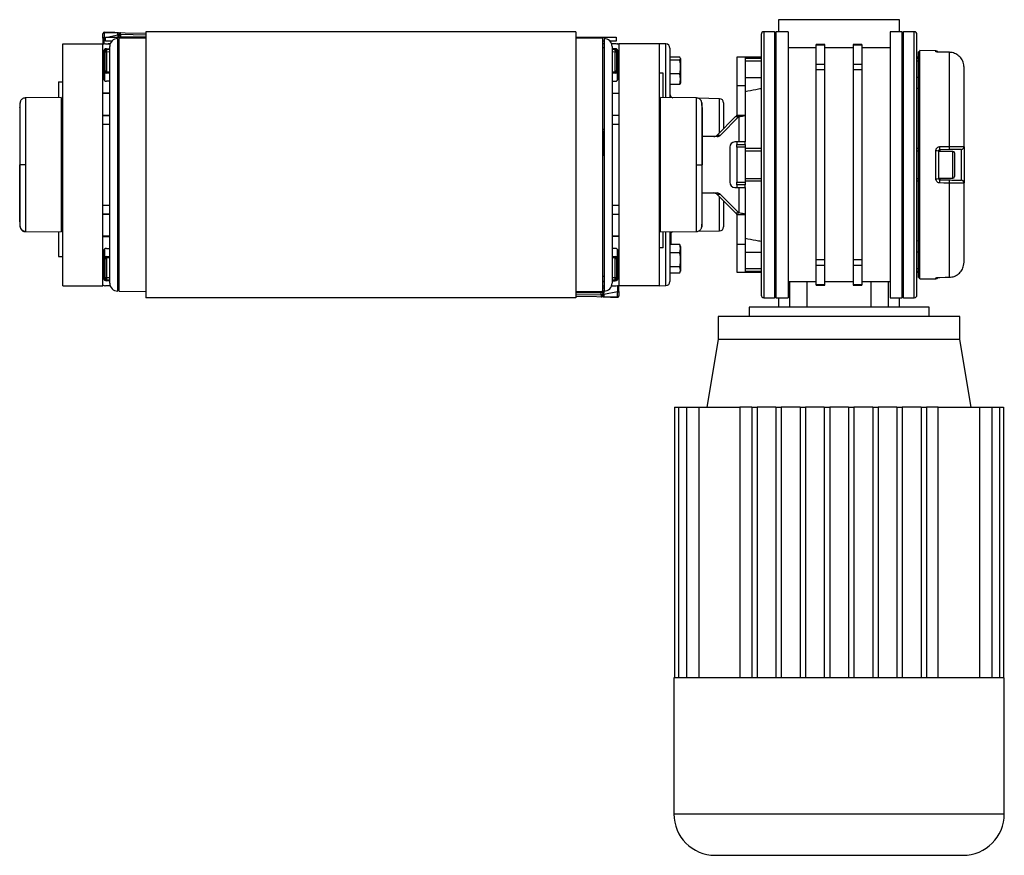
# Model space of a CAD drawing. Header units: millimetres. Extents: x 0 to 420, y 0 to 297.
# Tile 16 of 17: x 283 to 338, y 193 to 239. Entities that reach past the tile are written whole.
import ezdxf

# ---------------------------------------------------------------- set-up
doc = ezdxf.new("R2010")
doc.units = ezdxf.units.MM

msp = doc.modelspace()

# ---------------------------------------------------------------- linework, layer by layer
at = {"color": 7, "linetype": 'Continuous', "lineweight": 25}
for p, q in [((324.9295, 239.3875), (324.9295, 238.7127)), ((331.678, 239.3875), (324.9295, 239.3875)), ((331.678, 238.7127), (331.678, 239.3875)), ((287.2128, 238.6048), (287.2128, 238.6071)), ((287.2128, 238.3612), (287.2128, 238.6048)), ((287.2852, 238.6781), (287.2852, 238.3798)), ((287.2891, 238.6781), (287.2852, 238.6781)), ((287.2891, 238.682), (289.6123, 238.6415)), ((288.0403, 238.5373), (288.0403, 238.5633)), ((288.1126, 238.4786), (288.1126, 238.5819)), ((288.1889, 238.5524), (288.1889, 238.4286)), ((289.6123, 238.5276), (288.1889, 238.5524)), ((313.607, 238.7127), (289.6123, 238.7127)), ((289.6123, 238.7127), (289.6123, 223.866)), ((313.607, 238.7127), (313.607, 223.866)), ((323.9547, 238.5627), (323.9547, 224.0159)), ((324.7045, 238.7127), (324.1047, 238.7127)), ((324.1047, 238.7127), (324.1047, 223.866)), ((324.7795, 238.6377), (324.7045, 238.7127)), ((324.7045, 238.7127), (324.7045, 223.866)), ((325.4544, 238.7127), (324.7795, 238.7127)), ((324.7795, 238.7127), (324.7795, 223.866)), ((325.4544, 238.7127), (325.4544, 223.866)), ((331.8279, 238.7127), (331.1531, 238.7127)), ((331.1531, 238.7127), (331.1531, 223.866)), ((331.9029, 238.7127), (331.8279, 238.6377)), ((331.8279, 223.866), (331.8279, 238.7127)), ((332.5028, 238.7127), (331.9029, 238.7127)), ((331.9029, 223.866), (331.9029, 238.7127)), ((332.5028, 223.866), (332.5028, 238.7127)), ((332.6528, 224.0159), (332.6528, 238.5627)), ((284.9633, 224.5408), (284.9633, 238.0378)), ((284.9633, 238.0378), (287.2128, 238.0378)), ((287.2128, 238.3612), (287.2128, 238.0378)), ((287.2128, 224.5408), (287.2128, 238.0378)), ((287.2852, 238.3798), (287.3628, 238.396)), ((287.3628, 238.1878), (287.3628, 238.4127)), ((287.3628, 238.4127), (288.1126, 238.4127)), ((287.7023, 238.1878), (287.3628, 238.1878)), ((287.3628, 238.0378), (287.6135, 238.0378)), ((287.4431, 238.4127), (288.0403, 238.5373)), ((287.6226, 238.0616), (287.5089, 238.0378)), ((288.0376, 225.4332), (288.0376, 238.3377)), ((288.1126, 238.1878), (288.0376, 238.1878)), ((288.1126, 238.1638), (288.0376, 238.1482)), ((288.0376, 238.0378), (288.1126, 238.0378)), ((288.1126, 238.444), (288.1126, 238.4786)), ((288.1126, 238.4127), (289.6123, 238.4127)), ((288.1126, 238.4127), (288.1126, 238.3377)), ((289.6123, 238.3544), (288.1126, 238.3377)), ((288.1126, 224.2409), (288.1126, 238.3377)), ((288.1889, 238.4286), (289.6123, 238.4534)), ((313.607, 238.4127), (315.1067, 238.4127)), ((315.1067, 238.3377), (313.607, 238.3544)), ((315.1067, 238.4127), (315.8565, 238.4127)), ((315.1067, 238.3377), (315.1067, 238.4127)), ((315.1067, 224.2409), (315.1067, 238.3377)), ((315.1816, 238.1878), (315.1067, 238.1878)), ((315.1816, 238.0378), (315.1067, 238.0378)), ((315.1816, 238.3377), (315.1816, 237.1454)), ((315.8565, 238.1878), (315.517, 238.1878)), ((315.8565, 238.0378), (315.6058, 238.0378)), ((315.8565, 238.4127), (315.8565, 238.1878)), ((315.8947, 238.0359), (315.9302, 238.0365)), ((318.256, 238.0378), (316.0065, 238.0378)), ((316.0065, 238.0378), (316.0065, 224.5408)), ((318.6348, 238.0312), (318.256, 238.0378)), ((318.256, 238.0378), (318.256, 224.5408)), ((318.6348, 235.0219), (318.6348, 238.0312)), ((327.5134, 237.9999), (327.0335, 237.9999)), ((327.0335, 237.9916), (327.0335, 237.9999)), ((327.0335, 237.9916), (327.5134, 237.9916)), ((327.0335, 236.8933), (327.0335, 237.9916)), ((327.5134, 237.9916), (327.5134, 237.9999)), ((327.5134, 236.8933), (327.5134, 237.9916)), ((329.5739, 237.9999), (329.0941, 237.9999)), ((329.0941, 237.9999), (329.0941, 237.9916)), ((329.0941, 237.9916), (329.5739, 237.9916)), ((329.0941, 237.9916), (329.0941, 236.8933)), ((329.5739, 237.9999), (329.5739, 237.9916)), ((329.5739, 237.9916), (329.5739, 236.8933)), ((287.2578, 236.1032), (287.2578, 237.6179)), ((287.2728, 237.6609), (287.2748, 237.6838)), ((287.3328, 237.6609), (287.2728, 237.6609)), ((287.2728, 236.5571), (287.2728, 237.6609)), ((287.3328, 236.5571), (287.3328, 237.6609)), ((287.4078, 237.7679), (287.5877, 237.7679)), ((287.4098, 237.7359), (287.5877, 237.7312)), ((287.4098, 237.5876), (287.4098, 236.4774)), ((287.5877, 237.5829), (287.4098, 237.5876)), ((287.5877, 224.6908), (287.5877, 237.8878)), ((288.1126, 237.8129), (288.0376, 237.8129)), ((288.1126, 237.7911), (288.0376, 237.7911)), ((288.1126, 237.5046), (288.0376, 237.5046)), ((315.1816, 237.8129), (315.1067, 237.8129)), ((315.6315, 237.8878), (315.6315, 224.6908)), ((315.8115, 237.7679), (315.6315, 237.7679)), ((315.6315, 237.7312), (315.8095, 237.7359)), ((315.8095, 237.5876), (315.6315, 237.5829)), ((315.8095, 236.4774), (315.8095, 237.5876)), ((315.8865, 237.6609), (315.8865, 236.5571)), ((315.8865, 237.6609), (315.9465, 237.6609)), ((315.9445, 237.6838), (315.9465, 237.6609)), ((315.9465, 237.6609), (315.9465, 236.5571)), ((315.9615, 236.1032), (315.9615, 237.6179)), ((318.8558, 237.8063), (318.8558, 235.02)), ((327.0335, 237.8129), (325.4544, 237.8129)), ((329.0941, 237.8129), (327.5134, 237.8129)), ((331.1531, 237.8129), (329.5739, 237.8129)), ((332.8027, 237.5879), (332.7277, 237.5879)), ((332.7277, 224.9907), (332.7277, 237.5879)), ((333.7038, 237.6544), (332.8027, 237.6622)), ((332.8027, 224.9164), (332.8027, 237.6622)), ((333.7038, 237.6061), (333.7038, 237.6544)), ((333.9249, 237.5714), (333.9253, 237.5733)), ((334.4603, 237.5659), (333.9256, 237.5721)), ((334.4596, 232.3114), (334.4596, 237.5651)), ((315.1816, 237.1454), (315.1816, 224.2409)), ((319.4167, 237.3024), (318.8558, 237.3024)), ((319.4167, 237.1228), (318.8558, 237.1228)), ((319.4557, 237.2126), (319.4167, 237.3024)), ((319.4167, 237.1228), (319.4557, 237.2126)), ((319.4557, 237.2126), (319.4557, 236.7407)), ((323.0549, 237.288), (322.605, 237.288)), ((322.605, 237.288), (322.605, 235.712)), ((323.9547, 237.288), (323.0549, 237.288)), ((323.0549, 237.288), (323.0549, 237.2385)), ((323.0549, 237.288), (323.0549, 235.712)), ((323.0549, 237.2385), (323.9547, 237.2385)), ((323.0549, 237.0897), (323.9547, 237.0897)), ((327.5134, 236.8933), (327.0335, 236.8933)), ((327.0335, 236.6016), (327.0335, 236.8933)), ((327.5134, 236.6016), (327.5134, 236.8933)), ((329.5739, 236.8933), (329.0941, 236.8933)), ((329.0941, 236.8933), (329.0941, 236.6016)), ((329.5739, 236.8933), (329.5739, 236.6016)), ((332.7277, 237.288), (332.6528, 237.288)), ((332.6528, 237.2385), (332.7277, 237.2385)), ((332.6528, 237.0897), (332.7277, 237.0897)), ((287.3328, 236.5571), (287.2728, 236.5571)), ((287.2891, 236.4623), (287.2891, 236.0115)), ((287.4098, 236.4774), (287.5877, 236.4815)), ((287.5877, 236.4082), (287.4104, 236.4041)), ((315.6315, 236.4815), (315.8095, 236.4774)), ((315.8089, 236.4041), (315.6315, 236.4082)), ((315.8865, 236.5571), (315.9465, 236.5571)), ((315.9302, 236.0115), (315.9302, 236.4623)), ((318.4809, 236.3998), (318.256, 236.3998)), ((318.4809, 235.0365), (318.4809, 236.3998)), ((319.4167, 236.3586), (318.8558, 236.3586)), ((319.4557, 236.0663), (319.4167, 236.3586)), ((319.4557, 236.7407), (319.4557, 236.0663)), ((327.0335, 225.977), (327.0335, 236.6016)), ((327.0335, 236.6016), (327.5134, 236.6016)), ((327.5134, 225.977), (327.5134, 236.6016)), ((329.0941, 236.6016), (329.5739, 236.6016)), ((329.0941, 236.6016), (329.0941, 225.977)), ((329.5739, 236.6016), (329.5739, 225.977)), ((335.2772, 232.299), (335.2772, 236.7301)), ((284.7384, 235.9267), (284.9633, 235.9267)), ((284.7384, 235.9267), (284.7384, 235.0365)), ((287.5877, 235.9533), (287.4078, 235.9533)), ((315.6315, 235.9533), (315.8115, 235.9533)), ((319.4167, 235.7739), (319.4557, 236.0663)), ((319.4557, 235.8637), (319.4167, 235.7739)), ((319.4557, 236.0663), (319.4557, 235.8464)), ((323.0549, 236.1632), (323.9547, 236.1632)), ((332.7277, 236.1632), (332.6528, 236.1632)), ((287.5877, 235.2859), (287.2128, 235.2859)), ((287.5877, 235.2634), (287.2128, 235.2634)), ((287.2891, 235.2859), (287.2891, 235.2634)), ((315.6315, 235.2859), (316.0065, 235.2859)), ((316.0065, 235.2634), (315.6315, 235.2634)), ((319.4167, 235.7739), (318.8558, 235.7739)), ((322.605, 235.712), (323.0549, 235.712)), ((322.605, 235.712), (322.605, 234.0662)), ((323.0549, 235.712), (323.0549, 234.0662)), ((332.7277, 235.5399), (332.6528, 235.554)), ((282.8789, 235.0171), (282.8278, 235.0096)), ((284.8883, 235.0378), (282.88, 235.0203)), ((282.88, 235.0203), (282.88, 235.0203)), ((284.8883, 235.0378), (284.8883, 227.5408)), ((284.9633, 234.9635), (284.8883, 234.9648)), ((318.3309, 234.9648), (318.256, 234.9635)), ((320.3393, 235.0203), (318.3309, 235.0378)), ((318.3309, 227.5408), (318.3309, 235.0378)), ((321.6341, 234.9795), (320.4384, 235.0004)), ((321.6341, 233.0846), (321.6341, 234.9795)), ((321.8552, 234.7546), (321.8552, 233.3081)), ((287.2128, 234.0637), (287.5877, 234.0637)), ((287.2128, 234.0412), (287.5877, 234.0412)), ((315.6315, 234.0637), (316.0065, 234.0637)), ((316.0065, 234.0412), (315.6315, 234.0412)), ((315.9302, 234.0412), (315.9302, 234.0637)), ((322.5184, 233.9787), (321.4938, 232.9428)), ((322.7085, 233.9787), (321.684, 232.9428)), ((322.5184, 233.9787), (322.7085, 233.9787)), ((322.605, 234.0662), (323.0549, 234.0662)), ((322.7085, 233.9787), (322.7085, 232.564)), ((323.0549, 234.0662), (323.0549, 232.564)), ((287.5877, 233.5388), (287.2128, 233.5388)), ((315.1067, 233.271), (315.1816, 233.271)), ((315.1216, 233.1725), (315.1216, 231.8221)), ((316.0065, 233.5388), (315.6315, 233.5388)), ((321.5003, 232.864), (320.6554, 232.864)), ((321.4938, 232.9428), (321.684, 232.9428)), ((322.7085, 232.564), (322.4824, 232.564)), ((322.605, 232.564), (322.605, 232.4141)), ((323.0549, 232.564), (322.7085, 232.564)), ((323.0549, 232.4141), (323.0549, 232.564)), ((322.2106, 232.2641), (322.2106, 230.3145)), ((322.605, 232.4141), (323.0549, 232.4141)), ((322.605, 232.2641), (322.605, 232.4141)), ((323.0549, 232.2641), (322.605, 232.2641)), ((322.605, 232.2641), (322.605, 230.3145)), ((323.0549, 232.4141), (323.0549, 232.2641)), ((323.0549, 232.2641), (323.0549, 230.3145)), ((323.9547, 232.1891), (323.0549, 232.1891)), ((323.9547, 232.0584), (323.0549, 232.0584)), ((332.7277, 232.1891), (332.6528, 232.1891)), ((332.7277, 232.0584), (332.6528, 232.0584)), ((333.7038, 230.5071), (333.7038, 232.0715)), ((333.8525, 232.0531), (333.8525, 230.5256)), ((334.6623, 232.0392), (333.8525, 232.0392)), ((334.4609, 232.1374), (333.9262, 232.128)), ((333.9262, 232.128), (333.9262, 232.0392)), ((334.6623, 230.5395), (334.6623, 232.0392)), ((334.7523, 231.9492), (334.7523, 230.6294)), ((335.1298, 230.4296), (335.1298, 232.149)), ((335.2772, 232.299), (335.2772, 230.2796)), ((315.1067, 231.8221), (315.1816, 231.8221)), ((282.5845, 231.2893), (282.5639, 231.2893)), ((320.6348, 231.2893), (320.6554, 231.2893)), ((288.1126, 230.7565), (288.0376, 230.7565)), ((288.0976, 229.4061), (288.0976, 230.7565)), ((322.605, 230.3145), (323.0549, 230.3145)), ((322.605, 230.1646), (322.605, 230.3145)), ((323.0549, 230.5202), (323.9547, 230.5202)), ((323.0549, 230.3895), (323.9547, 230.3895)), ((323.0549, 230.3145), (323.0549, 230.1646)), ((332.6528, 230.5202), (332.7277, 230.5202)), ((332.6528, 230.3895), (332.7277, 230.3895)), ((333.8525, 230.5395), (334.6623, 230.5395)), ((333.9262, 230.5395), (333.9262, 230.4506)), ((333.9262, 230.4506), (334.4609, 230.4412)), ((322.4824, 230.0146), (322.7085, 230.0146)), ((323.0549, 230.1646), (322.605, 230.1646)), ((322.605, 230.1646), (322.605, 230.0146)), ((322.7085, 230.0146), (322.7085, 228.6)), ((322.7085, 230.0146), (323.0549, 230.0146)), ((323.0549, 230.0146), (323.0549, 230.1646)), ((323.0549, 230.0146), (323.0549, 228.5124)), ((334.4596, 225.0135), (334.4596, 230.2672)), ((335.2772, 225.8485), (335.2772, 230.2796)), ((288.1126, 229.3076), (288.0376, 229.3076)), ((320.6554, 229.7147), (321.5003, 229.7147)), ((321.684, 229.6359), (321.4938, 229.6359)), ((321.4938, 229.6359), (322.5184, 228.6)), ((321.6341, 227.5991), (321.6341, 229.494)), ((321.684, 229.6359), (322.7085, 228.6)), ((321.8552, 229.2705), (321.8552, 227.824)), ((287.2128, 229.0398), (287.5877, 229.0398)), ((315.6315, 229.0398), (316.0065, 229.0398)), ((287.5877, 228.5374), (287.2128, 228.5374)), ((287.5877, 228.5149), (287.2128, 228.5149)), ((287.2891, 228.5374), (287.2891, 228.5149)), ((315.6315, 228.5374), (316.0065, 228.5374)), ((316.0065, 228.5149), (315.6315, 228.5149)), ((322.5184, 228.6), (322.7085, 228.6)), ((322.605, 228.5124), (323.0549, 228.5124)), ((322.605, 228.5124), (322.605, 226.8666)), ((323.0549, 228.5124), (323.0549, 226.8666)), ((282.88, 227.5583), (284.8883, 227.5408)), ((284.8883, 227.6138), (284.9633, 227.6151)), ((318.256, 227.6151), (318.3309, 227.6138)), ((318.3309, 227.5408), (320.3393, 227.5583)), ((318.6348, 224.5474), (318.6348, 227.5567)), ((318.8558, 227.5586), (318.8558, 224.7723)), ((320.4433, 227.5783), (321.6341, 227.5991)), ((284.7384, 227.5421), (284.7384, 226.1788)), ((287.2128, 227.3152), (287.5877, 227.3152)), ((287.2128, 227.2927), (287.5877, 227.2927)), ((315.6315, 227.3152), (316.0065, 227.3152)), ((316.0065, 227.2927), (315.6315, 227.2927)), ((315.9302, 227.2927), (315.9302, 227.3152)), ((318.4809, 226.652), (318.4809, 227.5421)), ((318.856, 227.3376), (318.9308, 227.3389)), ((318.9308, 227.3824), (318.8621, 227.3824)), ((318.9308, 227.3824), (318.9308, 227.5167)), ((318.9308, 227.3389), (318.9308, 227.3824)), ((318.9308, 226.8369), (318.9308, 227.3389)), ((332.7277, 227.0387), (332.6528, 227.0246)), ((287.2578, 224.9607), (287.2578, 226.4754)), ((287.2891, 226.5671), (287.2891, 226.1163)), ((287.4078, 226.6253), (287.5877, 226.6253)), ((315.8115, 226.6253), (315.6315, 226.6253)), ((315.9302, 226.1163), (315.9302, 226.5671)), ((315.9615, 224.9607), (315.9615, 226.4754)), ((318.4809, 226.652), (318.256, 226.652)), ((319.4167, 226.8369), (318.8558, 226.8369)), ((319.4557, 226.6091), (319.4167, 226.8369)), ((319.4167, 226.8369), (319.4238, 226.8058)), ((319.4167, 226.3812), (319.4557, 226.6091)), ((319.4557, 226.7326), (319.4285, 226.8074)), ((319.4557, 226.7326), (319.4557, 226.6091)), ((319.4557, 226.6091), (319.4557, 225.9829)), ((322.605, 226.8666), (323.0549, 226.8666)), ((322.605, 226.8666), (322.605, 225.2906)), ((323.0549, 226.8666), (323.0549, 225.2906)), ((284.7384, 226.1788), (284.9633, 226.1788)), ((287.3328, 226.0215), (287.2728, 226.0215)), ((287.2728, 224.9177), (287.2728, 226.0215)), ((287.3328, 224.9177), (287.3328, 226.0215)), ((287.4098, 226.1012), (287.4098, 224.991)), ((287.5877, 226.0971), (287.4098, 226.1012)), ((287.4104, 226.1745), (287.5877, 226.1705)), ((315.6315, 226.1705), (315.8089, 226.1745)), ((315.8095, 226.1012), (315.6315, 226.0971)), ((315.8095, 224.991), (315.8095, 226.1012)), ((315.8865, 226.0215), (315.8865, 224.9177)), ((315.8865, 226.0215), (315.9465, 226.0215)), ((315.9465, 226.0215), (315.9465, 224.9177)), ((319.4167, 226.3812), (318.8558, 226.3812)), ((319.4557, 225.9829), (319.4557, 225.4144)), ((323.0549, 226.4154), (323.9547, 226.4154)), ((327.5134, 225.977), (327.0335, 225.977)), ((327.0335, 225.6853), (327.0335, 225.977)), ((327.5134, 225.6853), (327.5134, 225.977)), ((329.0941, 225.977), (329.0941, 225.6853)), ((329.5739, 225.977), (329.0941, 225.977)), ((329.5739, 225.977), (329.5739, 225.6853)), ((332.7277, 226.4154), (332.6528, 226.4154)), ((288.0376, 224.2409), (288.0376, 225.4332)), ((319.4167, 225.5847), (318.8558, 225.5847)), ((319.4557, 225.4144), (319.4167, 225.5847)), ((319.4167, 225.244), (319.4557, 225.4144)), ((319.4285, 225.2735), (319.4557, 225.3483)), ((319.4557, 225.4144), (319.4557, 225.3483)), ((323.9547, 225.4889), (323.0549, 225.4889)), ((327.0335, 225.6853), (327.5134, 225.6853)), ((327.0335, 224.587), (327.0335, 225.6853)), ((327.5134, 224.587), (327.5134, 225.6853)), ((329.0941, 225.6853), (329.5739, 225.6853)), ((329.0941, 225.6853), (329.0941, 224.587)), ((329.5739, 225.6853), (329.5739, 224.587)), ((332.7277, 225.4889), (332.6528, 225.4889)), ((287.3328, 224.9177), (287.2728, 224.9177)), ((287.2747, 224.8961), (287.2728, 224.9177)), ((287.5877, 224.8107), (287.4078, 224.8107)), ((287.4098, 224.991), (287.5877, 224.9957)), ((287.5877, 224.8474), (287.4098, 224.8428)), ((315.1067, 225.074), (315.1816, 225.074)), ((315.6315, 224.9957), (315.8095, 224.991)), ((315.8095, 224.8428), (315.6315, 224.8474)), ((315.6315, 224.8107), (315.8115, 224.8107)), ((315.8865, 224.9177), (315.9465, 224.9177)), ((315.9465, 224.9177), (315.9446, 224.8961)), ((319.4167, 225.244), (318.8558, 225.244)), ((322.605, 225.2906), (323.0549, 225.2906)), ((323.9547, 225.3401), (323.0549, 225.3401)), ((323.0549, 225.3401), (323.0549, 225.2906)), ((323.0549, 225.2906), (323.9547, 225.2906)), ((332.7277, 225.3401), (332.6528, 225.3401)), ((332.6528, 225.2906), (332.7277, 225.2906)), ((332.7277, 224.9907), (332.8027, 224.9907)), ((332.8027, 224.9164), (333.7038, 224.9242)), ((333.7038, 224.9242), (333.7038, 224.9725)), ((333.9253, 225.0054), (333.9249, 225.0072)), ((333.9256, 225.0065), (334.4597, 225.0127)), ((334.46, 225.0127), (334.4603, 225.0127)), ((284.9633, 224.5408), (287.2128, 224.5408)), ((287.3246, 224.5428), (287.2891, 224.5421)), ((287.6135, 224.5408), (287.3628, 224.5408)), ((288.0376, 224.7658), (288.1126, 224.7658)), ((288.1126, 224.5408), (288.0376, 224.5408)), ((315.1067, 224.7875), (315.1816, 224.7875)), ((315.1067, 224.7658), (315.1816, 224.7658)), ((315.1067, 224.5408), (315.1816, 224.5408)), ((315.1067, 224.4148), (315.1816, 224.4305)), ((315.5966, 224.5171), (315.7104, 224.5408)), ((315.6058, 224.5408), (315.8565, 224.5408)), ((318.256, 224.5408), (316.0065, 224.5408)), ((316.0065, 224.2175), (316.0065, 224.5408)), ((318.256, 224.5408), (318.6348, 224.5474)), ((325.4544, 224.7658), (327.0335, 224.7658)), ((325.5599, 223.3411), (325.5599, 224.7658)), ((326.5041, 224.7658), (326.5041, 223.3411)), ((327.5134, 224.587), (327.0335, 224.587)), ((327.0335, 224.5787), (327.0335, 224.587)), ((327.0335, 224.5787), (327.5134, 224.5787)), ((327.5134, 224.7658), (329.0941, 224.7658)), ((327.5134, 224.5787), (327.5134, 224.587)), ((329.5739, 224.587), (329.0941, 224.587)), ((329.0941, 224.587), (329.0941, 224.5787)), ((329.0941, 224.5787), (329.5739, 224.5787)), ((329.5739, 224.7658), (331.1531, 224.7658)), ((329.5739, 224.587), (329.5739, 224.5787)), ((330.1033, 223.3411), (330.1033, 224.7658)), ((331.0475, 224.7658), (331.0475, 223.3411)), ((288.1126, 224.2409), (289.6123, 224.2242)), ((313.607, 223.866), (289.6123, 223.866)), ((313.607, 224.2242), (315.1067, 224.2409)), ((313.607, 224.1847), (315.0304, 224.2095)), ((315.0304, 224.15), (313.607, 224.1252)), ((313.607, 224.051), (315.0304, 224.0262)), ((315.9302, 223.8966), (313.607, 223.9371)), ((315.0304, 224.0262), (315.0304, 224.15)), ((315.1067, 224.1346), (315.1067, 224.1)), ((315.1067, 224.1), (315.1067, 223.9967)), ((315.9341, 224.1988), (315.179, 224.0413)), ((315.179, 224.0413), (315.179, 224.0153)), ((315.9302, 223.9005), (315.9341, 223.9006)), ((315.9341, 223.9006), (315.9341, 224.1988)), ((316.0065, 224.2175), (316.0065, 223.9738)), ((316.0065, 223.9738), (316.0065, 223.9715)), ((324.1047, 223.866), (324.7045, 223.866)), ((324.7045, 223.866), (324.7795, 223.9409)), ((324.7795, 223.866), (325.4544, 223.866)), ((324.9295, 223.866), (324.9295, 223.3411)), ((331.1531, 223.866), (331.8279, 223.866)), ((331.678, 223.3411), (331.678, 223.866)), ((331.8279, 223.9409), (331.9029, 223.866)), ((331.9029, 223.866), (332.5028, 223.866)), ((323.2798, 223.3411), (323.2798, 222.8162)), ((333.3276, 223.3411), (323.2798, 223.3411)), ((333.3276, 222.8162), (333.3276, 223.3411)), ((321.5552, 222.8162), (321.5552, 221.5415)), ((335.0522, 222.8162), (321.5552, 222.8162)), ((335.0522, 221.5415), (335.0522, 222.8162)), ((321.5552, 221.5415), (320.9254, 217.7623)), ((335.0522, 221.5415), (321.5552, 221.5415)), ((335.6821, 217.7623), (335.0522, 221.5415)), ((319.1177, 217.7623), (319.3408, 217.7623)), ((319.1177, 217.7623), (319.1177, 202.6457)), ((319.3408, 217.7623), (319.7807, 217.7623)), ((319.3408, 217.7623), (319.3408, 202.6457)), ((319.7807, 217.7623), (319.7807, 202.6457)), ((319.7807, 217.7623), (320.4738, 217.7623)), ((320.4738, 217.7623), (322.7643, 217.7623)), ((320.4738, 217.7623), (320.4738, 202.6457)), ((323.4298, 217.7623), (322.7643, 217.7623)), ((322.7643, 217.7623), (322.7643, 202.6457)), ((323.4298, 217.7623), (323.7297, 217.7623)), ((323.4298, 217.7623), (323.4298, 202.6457)), ((323.7297, 217.7623), (323.7297, 202.6457)), ((324.7795, 217.7623), (323.7297, 217.7623)), ((324.7795, 217.7623), (325.0794, 217.7623)), ((324.7795, 217.7623), (324.7795, 202.6457)), ((325.0794, 217.7623), (325.0794, 202.6457)), ((326.1292, 217.7623), (325.0794, 217.7623)), ((326.1292, 217.7623), (326.4291, 217.7623)), ((326.1292, 217.7623), (326.1292, 202.6457)), ((326.4291, 217.7623), (326.4291, 202.6457)), ((327.4789, 217.7623), (326.4291, 217.7623)), ((327.4789, 217.7623), (327.7788, 217.7623)), ((327.4789, 217.7623), (327.4789, 202.6457)), ((327.7788, 217.7623), (327.7788, 202.6457)), ((328.8286, 217.7623), (327.7788, 217.7623)), ((328.8286, 217.7623), (329.1285, 217.7623)), ((328.8286, 217.7623), (328.8286, 202.6457)), ((329.1285, 217.7623), (329.1285, 202.6457)), ((330.1783, 217.7623), (329.1285, 217.7623)), ((330.1783, 217.7623), (330.1783, 202.6457)), ((330.1783, 217.7623), (330.4782, 217.7623)), ((330.4782, 217.7623), (330.4782, 202.6457)), ((331.528, 217.7623), (330.4782, 217.7623)), ((331.528, 217.7623), (331.528, 202.6457)), ((331.528, 217.7623), (331.8279, 217.7623)), ((331.8279, 217.7623), (331.8279, 202.6457)), ((332.8777, 217.7623), (331.8279, 217.7623)), ((332.8777, 217.7623), (333.1776, 217.7623)), ((332.8777, 217.7623), (332.8777, 202.6457)), ((333.1776, 217.7623), (333.1776, 202.6457)), ((333.8431, 217.7623), (333.1776, 217.7623)), ((333.8431, 202.6457), (333.8431, 217.7623)), ((333.8431, 217.7623), (336.1337, 217.7623)), ((336.1337, 217.7623), (336.1337, 202.6457)), ((336.1337, 217.7623), (336.8268, 217.7623)), ((336.8268, 217.7623), (336.8268, 202.6457)), ((336.8268, 217.7623), (337.2667, 217.7623)), ((337.2667, 217.7623), (337.2667, 202.6457)), ((337.2667, 217.7623), (337.4897, 217.7623)), ((337.4897, 217.7623), (337.4897, 202.6457)), ((319.0808, 202.6457), (319.0808, 195.0536)), ((319.1177, 202.6457), (319.0808, 202.6457)), ((319.3408, 202.6457), (319.1177, 202.6457)), ((319.7807, 202.6457), (319.3408, 202.6457)), ((320.4738, 202.6457), (319.7807, 202.6457)), ((323.4298, 202.6457), (320.4738, 202.6457)), ((324.7795, 202.6457), (323.4298, 202.6457)), ((326.1292, 202.6457), (324.7795, 202.6457)), ((327.4789, 202.6457), (326.1292, 202.6457)), ((329.1285, 202.6457), (327.4789, 202.6457)), ((330.4782, 202.6457), (329.1285, 202.6457)), ((331.8279, 202.6457), (330.4782, 202.6457)), ((333.1776, 202.6457), (331.8279, 202.6457)), ((336.1337, 202.6457), (333.1776, 202.6457)), ((336.8268, 202.6457), (336.1337, 202.6457)), ((337.2667, 202.6457), (336.8268, 202.6457)), ((337.4897, 202.6457), (337.2667, 202.6457)), ((337.5267, 202.6457), (337.4897, 202.6457)), ((337.5267, 195.0536), (337.5267, 202.6457)), ((319.0808, 195.0536), (328.3037, 195.0536)), ((328.3037, 195.0536), (337.5267, 195.0536))]:
    msp.add_line(p, q, dxfattribs=at)
at = {"color": 7, "linetype": 'Continuous', "lineweight": 25, "flags": 128}
for points in [[(334.4596, 237.5651), (334.1597, 237.5686), (333.9249, 237.5714)], [(333.9253, 237.5733), (333.9254, 237.573), (333.9256, 237.5721)], [(334.4596, 237.5651), (334.4601, 237.5668), (334.4603, 237.5659)], [(315.1067, 233.1755), (315.1171, 233.1735), (315.1392, 233.1678), (315.1572, 233.161), (315.1706, 233.1532), (315.1789, 233.1448), (315.1816, 233.136)], [(333.9249, 232.3018), (334.2247, 232.3072), (334.4596, 232.3114)], [(282.8801, 231.2894), (282.8259, 231.2894), (282.7735, 231.2894), (282.7248, 231.2894), (282.6812, 231.2893), (282.6443, 231.2893), (282.6153, 231.2893), (282.5952, 231.2893), (282.5845, 231.2893)], [(320.3392, 231.2892), (320.3934, 231.2892), (320.4458, 231.2892), (320.4945, 231.2893), (320.5381, 231.2893), (320.5749, 231.2893), (320.6039, 231.2893), (320.6241, 231.2893), (320.6348, 231.2893)], [(334.4596, 230.2672), (334.1597, 230.2726), (333.9249, 230.2768)], [(288.1126, 229.4031), (288.1022, 229.4051), (288.0801, 229.4108), (288.0621, 229.4177), (288.0487, 229.4254), (288.0404, 229.4338), (288.0376, 229.4426)], [(333.9249, 225.0072), (334.2247, 225.0108), (334.4596, 225.0135)], [(333.9256, 225.0065), (333.9254, 225.0056), (333.9253, 225.0054)], [(334.4603, 225.0127), (334.4601, 225.0118), (334.4596, 225.0135)]]:
    msp.add_lwpolyline(points, dxfattribs=at)
at = {"color": 7, "linetype": 'Continuous', "lineweight": 25}
for centre, radius, start, end in [((287.2878, 238.6071), 0.075, 89, 180), ((288.0567, 238.6494), 0.0877, 259.20107, 309.64664), ((288.0567, 238.6235), 0.0877, 259.20107, 309.64664), ((288.1871, 238.478), 0.0744, 88.57528, 179.54787), ((324.1047, 238.5627), 0.15, 90, 180), ((332.5028, 238.5627), 0.15, 0, 90), ((287.2688, 238.2937), 0.0877, 79.20107, 129.64664), ((287.3628, 237.6629), 0.3749, 90, 113.57818), ((288.0376, 237.8878), 0.4499, 90, 180), ((288.0567, 238.5419), 0.1128, 261.08252, 299.76189), ((288.1876, 238.444), 0.075, 180, 205.92934), ((288.1573, 238.4111), 0.0361, 2.55929, 28.91633), ((315.1816, 237.8878), 0.4499, 0, 90), ((315.8565, 237.6629), 0.3749, 66.42182, 90), ((315.9745, 238.0305), 0.0448, 172.281, 179.85334), ((315.9315, 237.9615), 0.075, 46.30715, 91), ((318.6309, 237.8063), 0.225, 0, 89), ((287.4078, 237.6179), 0.15, 90, 180), ((287.8691, 238.4207), 0.8826, 231.00532, 233.89864), ((287.4078, 237.6609), 0.075, 88.5, 180), ((287.407, 237.6618), 0.0742, 180.66164, 272.10274), ((287.7204, 237.7541), 0.3112, 177.47071, 183.36705), ((287.2745, 237.6617), 0.1542, 331.27083, 28.72917), ((315.9448, 237.6617), 0.1542, 151.27083, 208.72917), ((315.4454, 237.7545), 0.3646, 357.06555, 2.09669), ((315.8115, 237.6609), 0.075, 0, 91.5), ((315.8123, 237.6618), 0.0742, 267.89726, 359.33836), ((315.8115, 237.6179), 0.15, 0, 90), ((315.3501, 238.4207), 0.8826, 306.10136, 308.99468), ((333.7025, 237.5044), 0.15, 30.2955, 89.5), ((333.7026, 237.4553), 0.1508, 62.08699, 89.516), ((288.7372, 234.6223), 2.3415, 126.35746, 128.20229), ((289.0412, 236.4553), 1.6316, 179.22369, 181.79872), ((314.1781, 236.4553), 1.6316, 358.20128, 0.77631), ((314.4821, 234.6223), 2.3415, 51.79771, 53.64254), ((287.4078, 236.1032), 0.15, 180, 270), ((315.8115, 236.1032), 0.15, 270, 0), ((319.0808, 235.2491), 0.225, 180, 254.99186), ((321.6302, 234.7546), 0.225, 0, 89), ((321.308, 233.1224), 0.2585, 270.48237, 315.96406), ((321.4981, 233.1224), 0.2585, 270.48237, 315.96406), ((322.4972, 232.2775), 0.2869, 92.95214, 182.67534), ((333.7402, 231.7561), 0.3175, 69.28813, 96.57875), ((330.017, 232.1855), 3.9096, 359.15764, 1.70511), ((330.5553, 232.195), 3.906, 359.15407, 1.70746), ((334.6623, 231.9492), 0.09, 0, 90), ((335.1272, 232.299), 0.15, 271, 0), ((322.4972, 230.3011), 0.2869, 177.32466, 267.04786), ((333.7402, 230.8225), 0.3175, 263.42125, 290.71187), ((330.017, 230.3931), 3.9096, 358.29489, 0.84236), ((330.5553, 230.3836), 3.906, 358.29254, 0.84593), ((334.6623, 230.6294), 0.09, 270, 0), ((335.1272, 230.2796), 0.15, 0, 89), ((321.308, 229.4562), 0.2585, 44.03594, 89.51763), ((321.4981, 229.4562), 0.2585, 44.03594, 89.51763), ((282.8822, 227.8731), 0.2995, 186.17949, 269.5857), ((319.0808, 227.3296), 0.225, 105.00814, 180), ((321.6302, 227.824), 0.225, 271, 0), ((287.4078, 226.4754), 0.15, 90, 180), ((315.8115, 226.4754), 0.15, 0, 90), ((288.7372, 227.9563), 2.3415, 231.79771, 233.64254), ((289.0412, 226.1233), 1.6316, 178.20128, 180.77631), ((314.1781, 226.1233), 1.6316, 359.22369, 1.79872), ((314.4821, 227.9563), 2.3415, 306.35746, 308.20229), ((287.4078, 224.9607), 0.15, 180, 270), ((287.8691, 224.1579), 0.8826, 126.10136, 128.99468), ((287.407, 224.9169), 0.0742, 87.89726, 179.33836), ((287.4078, 224.9177), 0.075, 180, 271.5), ((287.7739, 224.8241), 0.3646, 177.06555, 182.09669), ((287.2745, 224.9169), 0.1542, 331.27083, 28.72917), ((315.9448, 224.9169), 0.1542, 151.27083, 208.72917), ((315.8123, 224.9169), 0.0742, 0.66164, 92.10274), ((315.8115, 224.9177), 0.075, 268.5, 0), ((315.4989, 224.8245), 0.3112, 357.47071, 3.36705), ((315.8115, 224.9607), 0.15, 270, 0), ((315.3501, 224.1579), 0.8826, 51.00532, 53.89864), ((333.7025, 225.0742), 0.15, 270.5, 329.67728), ((333.7026, 225.1233), 0.1508, 270.48393, 298.01759), ((287.3628, 224.9157), 0.3749, 246.42182, 270), ((287.2878, 224.6171), 0.075, 226.30715, 271), ((287.2448, 224.5481), 0.0448, 352.281, 359.85334), ((288.0376, 224.6908), 0.4499, 180, 270), ((315.1816, 224.6908), 0.4499, 270, 360), ((315.8565, 224.9157), 0.3749, 270, 293.57818), ((318.6309, 224.7723), 0.225, 271, 0), ((315.0971, 224.1798), 0.073, 155.95366, 204.04634), ((314.7313, 224.2299), 0.2998, 356.10594, 1.9357), ((315.0317, 224.1346), 0.075, 25.92934, 91), ((315.0322, 224.1006), 0.0744, 268.57528, 359.54787), ((314.5964, 224.3791), 0.4886, 339.29746, 343.51525), ((315.0317, 224.1346), 0.075, 0, 25.92934), ((315.1626, 224.0367), 0.1128, 81.08252, 119.76189), ((315.1626, 223.9552), 0.0877, 79.20107, 129.64664), ((315.1626, 223.9292), 0.0877, 79.20107, 129.64664), ((315.9315, 223.9715), 0.075, 269, 0), ((315.9505, 224.285), 0.0877, 259.20107, 309.64664), ((324.1047, 224.0159), 0.15, 180, 270), ((332.5028, 224.0159), 0.15, 270, 0), ((321.3865, 195.0536), 2.3057, 180, 270), ((335.2209, 195.0536), 2.3057, 270, 0)]:
    msp.add_arc(centre, radius, start, end, dxfattribs=at)
for centre, major_axis, ratio, start_param, end_param in [((287.2878, 231.1826), (0.0013, 7.4995), 0.0000153, 6.2506651, 6.283185), ((235.7846, 232.0816), (184.0772, -1.3521), 0.0394615, 1.2830399, 1.2875021), ((288.1876, 231.1669), (0.0013, 7.4995), 0.0000153, 6.1086788, 6.23816), ((287.2878, 237.9971), (-0.0153, 1.5288), 0.0008219, 4.7341516, 4.9653551), ((288.0376, 238.1536), (0.0153, 1.5352), 0.0008151, 1.3181717, 1.3894279), ((287.4065, 236.5573), (-0.0125, 0.1528), 0.9778629, 2.1596214, 3.0845486), ((287.4078, 236.5573), (-0.0043, 0.0799), 0.9372733, 2.1855017, 3.1104289), ((315.8128, 236.5573), (0.0125, 0.1528), 0.9778629, 3.1986367, 4.1235639), ((315.8115, 236.5573), (0.0043, 0.0799), 0.9372733, 3.1727564, 4.0976836), ((287.4065, 226.0213), (0.0125, 0.1528), 0.9778629, 0.0570441, 0.9819713), ((287.4078, 226.0213), (0.0043, 0.0799), 0.9372733, 0.0311638, 0.956091), ((315.8128, 226.0213), (-0.0125, 0.1528), 0.9778629, 5.301214, 6.2261412), ((315.8115, 226.0213), (-0.0043, 0.0799), 0.9372733, 5.3270943, 6.2520216), ((315.9315, 224.5815), (-0.0153, 1.5288), 0.0008219, 1.592559, 1.8237625), ((315.0317, 231.4117), (0.0013, 7.4995), 0.0000153, 2.9670861, 3.0965673), ((367.4346, 230.497), (184.0772, -1.3521), 0.0394615, 4.4246326, 4.4290948), ((315.1816, 224.425), (0.0153, 1.5352), 0.0008151, 4.4597644, 4.5310205), ((315.9315, 231.396), (0.0013, 7.4995), 0.0000153, 3.1090724, 3.1415924)]:
    msp.add_ellipse(centre, major_axis=major_axis, ratio=ratio, start_param=start_param, end_param=end_param, dxfattribs=at)
for points, knots in [([(287.2852, 238.6781), (287.2779, 238.6772), (287.2634, 238.6755), (287.2443, 238.6656), (287.2281, 238.651), (287.216, 238.6304), (287.2129, 238.614), (287.2128, 238.6049), (287.2128, 238.6048)], [0, 0, 0, 0, 0.16794276, 0.33530291, 0.51644874, 0.7333953, 0.99473785, 1, 1, 1, 1]), ([(288.0403, 238.5633), (288.0418, 238.5811), (288.045, 238.6174), (288.0663, 238.6477), (288.0772, 238.6632)], [0, 0, 0, 0, 0.4885692, 1, 1, 1, 1]), ([(288.0772, 238.6632), (288.0898, 238.6629), (288.1199, 238.6622), (288.1577, 238.6606), (288.1798, 238.6593), (288.1888, 238.6588), (288.1889, 238.6587)], [0, 0, 0, 0, 0.291984, 0.6959149, 0.9948299, 1, 1, 1, 1]), ([(288.1889, 238.6587), (288.1838, 238.6585), (288.1703, 238.658), (288.1487, 238.6494), (288.1286, 238.632), (288.1152, 238.6083), (288.1135, 238.5908), (288.1126, 238.5819)], [0, 0, 0, 0, 0.1198481, 0.3183141, 0.5328656, 0.7630213, 1, 1, 1, 1]), ([(288.1202, 238.4113), (288.1213, 238.4099), (288.1234, 238.407), (288.1313, 238.4113), (288.1466, 238.4187), (288.157, 238.4228), (288.1681, 238.4257), (288.1773, 238.4273), (288.184, 238.428), (288.1874, 238.4284), (288.1887, 238.4286), (288.1889, 238.4286)], [0, 0, 0, 0, 0.323343, 0.6499724, 0.7362313, 0.8229725, 0.8880053, 0.9381719, 0.9726728, 0.9963383, 1, 1, 1, 1]), ([(333.9249, 237.5714), (333.8998, 237.5721), (333.8495, 237.5735), (333.7832, 237.5804), (333.7333, 237.5896), (333.7074, 237.5987), (333.7048, 237.6041), (333.7038, 237.6061)], [0, 0, 0, 0, 0.211904, 0.4248641, 0.6410447, 0.8611821, 1, 1, 1, 1]), ([(333.8839, 237.5749), (333.8733, 237.5753), (333.8432, 237.5764), (333.8049, 237.5809), (333.7779, 237.5852), (333.7675, 237.588), (333.7685, 237.5877), (333.7687, 237.5876)], [0, 0, 0, 0, 0.1769385, 0.5046387, 0.7707962, 0.9479323, 1, 1, 1, 1]), ([(333.9253, 237.5734), (333.9224, 237.5734), (333.9082, 237.5733), (333.8946, 237.5742), (333.8839, 237.5749)], [0, 0, 0, 0, 0.205893, 1, 1, 1, 1]), ([(335.2772, 236.7301), (335.2678, 236.825), (335.2491, 237.0151), (335.1031, 237.2678), (334.8889, 237.4565), (334.6601, 237.551), (334.5133, 237.5613), (334.4596, 237.5651)], [0, 0, 0, 0, 0.2198289, 0.439994, 0.6588493, 0.8749667, 1, 1, 1, 1]), ([(319.4557, 236.7407), (319.4489, 236.8621), (319.4418, 236.9902), (319.418, 237.1162), (319.4167, 237.1228)], [0, 0, 0, 0, 0.9470257, 1, 1, 1, 1]), ([(287.2891, 236.4623), (287.2845, 236.4769), (287.2746, 236.5077), (287.2734, 236.5401), (287.2728, 236.5571)], [0, 0, 0, 0, 0.473257, 1, 1, 1, 1]), ([(287.3328, 236.5571), (287.3335, 236.5482), (287.335, 236.5305), (287.3445, 236.5154), (287.3491, 236.508)], [0, 0, 0, 0, 0.5084988, 1, 1, 1, 1]), ([(315.8702, 236.508), (315.8749, 236.5156), (315.8844, 236.5307), (315.8858, 236.5484), (315.8865, 236.5571)], [0, 0, 0, 0, 0.5042661, 1, 1, 1, 1]), ([(315.9465, 236.5571), (315.9459, 236.5405), (315.9447, 236.5082), (315.9349, 236.4773), (315.9302, 236.4623)], [0, 0, 0, 0, 0.5136517, 1, 1, 1, 1]), ([(319.4167, 236.3586), (319.4215, 236.3846), (319.4448, 236.5108), (319.4509, 236.639), (319.4557, 236.7407)], [0, 0, 0, 0, 0.2061857, 1, 1, 1, 1]), ([(323.0549, 235.388), (323.2571, 235.4246), (323.5543, 235.4783), (323.8577, 235.5357), (323.9547, 235.554)], [0, 0, 0, 0, 0.6801683, 1, 1, 1, 1]), ([(282.5848, 234.7555), (282.5804, 234.7116), (282.5716, 234.6239), (282.5664, 234.5359), (282.5639, 234.4919)], [0, 0, 0, 0, 0.5005685, 1, 1, 1, 1]), ([(282.8786, 235.0182), (282.8441, 235.0151), (282.7797, 235.0093), (282.7014, 234.9634), (282.6475, 234.9106), (282.6139, 234.8573), (282.5953, 234.8097), (282.5865, 234.7718), (282.5844, 234.7505), (282.5836, 234.742)], [0, 0, 0, 0, 0.23161094, 0.43175805, 0.59816768, 0.7386349, 0.85377264, 0.94214638, 1, 1, 1, 1]), ([(282.5845, 231.2893), (282.5845, 231.484), (282.5845, 231.8733), (282.5843, 232.441), (282.5845, 232.9753), (282.5844, 233.4628), (282.5844, 233.8875), (282.5846, 234.2396), (282.5844, 234.5075), (282.5844, 234.6752), (282.5845, 234.7512), (282.5844, 234.7442), (282.5844, 234.742)], [0, 0, 0, 0, 0.1074097, 0.2148222, 0.322236, 0.4296485, 0.5370744, 0.6444986, 0.7519239, 0.8593504, 0.9566299, 1, 1, 1, 1]), ([(282.8801, 235.0098), (282.8801, 235.0122), (282.8801, 235.0201), (282.8801, 234.9383), (282.88, 234.7586), (282.8802, 234.4709), (282.88, 234.0913), (282.8801, 233.6357), (282.8802, 233.109), (282.88, 232.5357), (282.88, 231.9217), (282.8801, 231.5022), (282.8801, 231.2894)], [0, 0, 0, 0, 0.0429096, 0.1412675, 0.2470802, 0.3559615, 0.461773, 0.5706531, 0.6764643, 0.7853441, 0.8911386, 1, 1, 1, 1]), ([(320.3392, 231.2892), (320.3392, 231.496), (320.3393, 231.9155), (320.3393, 232.5244), (320.3391, 233.1036), (320.3392, 233.6263), (320.3393, 234.0872), (320.3391, 234.4645), (320.3393, 234.7563), (320.3392, 234.936), (320.3392, 235.0194), (320.3392, 235.0117), (320.3392, 235.0093)], [0, 0, 0, 0, 0.1058464, 0.2147623, 0.3206097, 0.4295267, 0.5353744, 0.6442917, 0.7501405, 0.8590591, 0.9551732, 1, 1, 1, 1]), ([(320.6357, 234.742), (320.6355, 234.7446), (320.6346, 234.7567), (320.6276, 234.802), (320.5992, 234.8779), (320.5283, 234.959), (320.4359, 235.0115), (320.37, 235.0154), (320.3402, 235.0172)], [0, 0, 0, 0, 0.0184774, 0.0858214, 0.3054651, 0.5583136, 0.8002105, 1, 1, 1, 1]), ([(320.6554, 234.4919), (320.6528, 234.5359), (320.6477, 234.6239), (320.6389, 234.7116), (320.6345, 234.7555)], [0, 0, 0, 0, 0.4993736, 1, 1, 1, 1]), ([(320.6349, 234.7419), (320.6348, 234.7442), (320.6348, 234.7515), (320.6349, 234.6753), (320.6348, 234.5075), (320.6347, 234.2396), (320.6349, 233.8875), (320.6349, 233.4628), (320.6348, 232.9753), (320.635, 232.441), (320.6348, 231.8733), (320.6348, 231.484), (320.6348, 231.2893)], [0, 0, 0, 0, 0.045197, 0.1422907, 0.249512, 0.3567322, 0.4639513, 0.5711719, 0.6783794, 0.785588, 0.8927954, 1, 1, 1, 1]), ([(282.5639, 234.4747), (282.5639, 234.4775), (282.5639, 234.4856), (282.5639, 234.3493), (282.5639, 234.0759), (282.5639, 233.6806), (282.5639, 233.1794), (282.5639, 232.5977), (282.5639, 231.9583), (282.5639, 231.5121), (282.5639, 231.2893)], [0, 0, 0, 0, 0.0718083, 0.2046638, 0.3367246, 0.4694783, 0.6020078, 0.7343695, 0.8673384, 1, 1, 1, 1]), ([(320.6554, 234.4747), (320.6554, 234.4775), (320.6554, 234.4856), (320.6554, 234.3493), (320.6554, 234.0759), (320.6554, 233.6806), (320.6554, 233.1794), (320.6554, 232.5977), (320.6554, 231.9583), (320.6554, 231.5121), (320.6554, 231.2893)], [0, 0, 0, 0, 0.071829, 0.2046816, 0.3367394, 0.4694901, 0.6020167, 0.7343754, 0.8673414, 1, 1, 1, 1]), ([(333.7038, 232.0715), (333.7064, 232.0976), (333.7114, 232.1496), (333.7506, 232.219), (333.8084, 232.2712), (333.8705, 232.2976), (333.9104, 232.3007), (333.9249, 232.3018)], [0, 0, 0, 0, 0.2219122, 0.4427502, 0.6617521, 0.8773894, 1, 1, 1, 1]), ([(333.9262, 232.128), (333.9213, 232.1277), (333.9079, 232.1267), (333.8871, 232.1179), (333.868, 232.101), (333.855, 232.0786), (333.8533, 232.0616), (333.8525, 232.0531)], [0, 0, 0, 0, 0.1194766, 0.3320203, 0.5518594, 0.7757647, 1, 1, 1, 1]), ([(334.4596, 232.3114), (334.5514, 232.3125), (334.7351, 232.3147), (334.979, 232.3145), (335.1638, 232.3113), (335.2629, 232.3058), (335.2731, 232.3009), (335.2772, 232.299)], [0, 0, 0, 0, 0.2128736, 0.4254625, 0.6392063, 0.8554982, 1, 1, 1, 1]), ([(335.1298, 232.149), (335.1265, 232.149), (335.1181, 232.1488), (335.0372, 232.1474), (334.886, 232.1448), (334.6864, 232.1413), (334.5361, 232.1387), (334.4609, 232.1374)], [0, 0, 0, 0, 0.14488136, 0.36155244, 0.57533965, 0.78764269, 1, 1, 1, 1]), ([(282.5639, 228.1039), (282.5639, 228.1011), (282.5639, 228.093), (282.5639, 228.2293), (282.5639, 228.5028), (282.5639, 228.898), (282.5639, 229.3992), (282.5639, 229.9809), (282.5639, 230.6203), (282.5639, 231.0665), (282.5639, 231.2893)], [0, 0, 0, 0, 0.07182898, 0.20468157, 0.3367394, 0.46949014, 0.60201668, 0.73437542, 0.8673414, 1, 1, 1, 1]), ([(282.5844, 227.8367), (282.5844, 227.8344), (282.5845, 227.8271), (282.5844, 227.9033), (282.5844, 228.0711), (282.5846, 228.3391), (282.5844, 228.6911), (282.5844, 229.1158), (282.5845, 229.6033), (282.5843, 230.1377), (282.5845, 230.7054), (282.5845, 231.0947), (282.5845, 231.2893)], [0, 0, 0, 0, 0.04519697, 0.14229069, 0.24951199, 0.35673221, 0.46395128, 0.57117195, 0.6783794, 0.78558802, 0.8927954, 1, 1, 1, 1]), ([(282.8801, 231.2894), (282.8801, 231.0826), (282.88, 230.6631), (282.88, 230.0542), (282.8802, 229.475), (282.8801, 228.9523), (282.88, 228.4914), (282.8802, 228.1141), (282.88, 227.8224), (282.8801, 227.6426), (282.8801, 227.5592), (282.8801, 227.5669), (282.8801, 227.5694)], [0, 0, 0, 0, 0.1058464, 0.2147623, 0.3206097, 0.4295267, 0.5353744, 0.6442917, 0.7501405, 0.8590591, 0.9551732, 1, 1, 1, 1]), ([(320.3392, 227.5688), (320.3392, 227.5664), (320.3392, 227.5586), (320.3392, 227.6403), (320.3393, 227.82), (320.3391, 228.1077), (320.3393, 228.4873), (320.3392, 228.943), (320.3391, 229.4696), (320.3393, 230.0429), (320.3393, 230.6569), (320.3392, 231.0765), (320.3392, 231.2892)], [0, 0, 0, 0, 0.0425476, 0.1409428, 0.2467955, 0.3557179, 0.4615695, 0.5704907, 0.6763419, 0.7852629, 0.8910974, 1, 1, 1, 1]), ([(320.6348, 231.2893), (320.6348, 231.0947), (320.6348, 230.7054), (320.635, 230.1377), (320.6348, 229.6033), (320.6349, 229.1158), (320.6349, 228.6911), (320.6347, 228.3391), (320.6348, 228.0711), (320.6349, 227.9034), (320.6348, 227.8274), (320.6348, 227.8345), (320.6349, 227.8366)], [0, 0, 0, 0, 0.10740972, 0.21482222, 0.32223596, 0.42964854, 0.53707435, 0.64449857, 0.75192392, 0.85935037, 0.95662987, 1, 1, 1, 1]), ([(320.6554, 228.1039), (320.6554, 228.1011), (320.6554, 228.093), (320.6554, 228.2293), (320.6554, 228.5028), (320.6554, 228.898), (320.6554, 229.3992), (320.6554, 229.9809), (320.6554, 230.6203), (320.6554, 231.0665), (320.6554, 231.2893)], [0, 0, 0, 0, 0.0718083, 0.2046638, 0.3367246, 0.4694783, 0.6020078, 0.7343695, 0.8673384, 1, 1, 1, 1]), ([(333.9249, 230.2768), (333.8998, 230.2797), (333.8495, 230.2857), (333.7832, 230.3261), (333.7333, 230.3848), (333.7074, 230.4488), (333.7048, 230.4909), (333.7038, 230.5071)], [0, 0, 0, 0, 0.211904, 0.4248641, 0.6410447, 0.8611821, 1, 1, 1, 1]), ([(333.8525, 230.5256), (333.8528, 230.5203), (333.8537, 230.5065), (333.8623, 230.4858), (333.8788, 230.4668), (333.9008, 230.4535), (333.9178, 230.4516), (333.9262, 230.4506)], [0, 0, 0, 0, 0.1400162, 0.3632789, 0.5814764, 0.7930201, 1, 1, 1, 1]), ([(334.4609, 230.4412), (334.5049, 230.4405), (334.625, 230.4384), (334.8123, 230.4351), (334.9875, 230.4321), (335.1069, 230.43), (335.1222, 230.4297), (335.1298, 230.4296)], [0, 0, 0, 0, 0.1247127, 0.3404265, 0.5591887, 0.7796235, 1, 1, 1, 1]), ([(335.2772, 230.2796), (335.2678, 230.2767), (335.2491, 230.2709), (335.1031, 230.2657), (334.8889, 230.2637), (334.6601, 230.2646), (334.5133, 230.2665), (334.4596, 230.2672)], [0, 0, 0, 0, 0.2198289, 0.439994, 0.6588493, 0.8749667, 1, 1, 1, 1]), ([(282.5639, 228.0867), (282.5664, 228.0427), (282.5716, 227.9548), (282.5804, 227.867), (282.5848, 227.8231)], [0, 0, 0, 0, 0.49937363, 1, 1, 1, 1]), ([(282.5836, 227.8366), (282.5838, 227.834), (282.5846, 227.8219), (282.5917, 227.7766), (282.6201, 227.7007), (282.691, 227.6196), (282.7834, 227.5671), (282.8492, 227.5632), (282.879, 227.5614)], [0, 0, 0, 0, 0.0184774, 0.0858214, 0.3054651, 0.5583136, 0.8002105, 1, 1, 1, 1]), ([(320.3406, 227.5604), (320.3752, 227.5635), (320.4396, 227.5693), (320.5179, 227.6152), (320.5718, 227.6681), (320.6054, 227.7213), (320.624, 227.7689), (320.6328, 227.8068), (320.6349, 227.8282), (320.6357, 227.8366)], [0, 0, 0, 0, 0.2316109, 0.431758, 0.5981677, 0.7386349, 0.8537726, 0.9421464, 1, 1, 1, 1]), ([(320.6345, 227.8231), (320.6389, 227.867), (320.6477, 227.9548), (320.6528, 228.0427), (320.6554, 228.0867)], [0, 0, 0, 0, 0.50056851, 1, 1, 1, 1]), ([(323.0549, 227.1906), (323.2571, 227.1541), (323.5543, 227.1004), (323.8577, 227.0429), (323.9547, 227.0246)], [0, 0, 0, 0, 0.6801683, 1, 1, 1, 1]), ([(287.2728, 226.0215), (287.2734, 226.0381), (287.2746, 226.0704), (287.2844, 226.1013), (287.2891, 226.1163)], [0, 0, 0, 0, 0.5136517, 1, 1, 1, 1]), ([(287.3491, 226.0706), (287.3443, 226.063), (287.3349, 226.0479), (287.3335, 226.0302), (287.3328, 226.0215)], [0, 0, 0, 0, 0.5042661, 1, 1, 1, 1]), ([(315.8865, 226.0215), (315.8857, 226.0305), (315.8843, 226.0481), (315.8748, 226.0632), (315.8702, 226.0706)], [0, 0, 0, 0, 0.5084988, 1, 1, 1, 1]), ([(315.9302, 226.1163), (315.9348, 226.1017), (315.9447, 226.0709), (315.9458, 226.0385), (315.9465, 226.0215)], [0, 0, 0, 0, 0.473257, 1, 1, 1, 1]), ([(319.4557, 225.9829), (319.4489, 226.1094), (319.4418, 226.2429), (319.418, 226.3742), (319.4167, 226.3812)], [0, 0, 0, 0, 0.9470257, 1, 1, 1, 1]), ([(319.4167, 225.5847), (319.4215, 225.6118), (319.4448, 225.7433), (319.4509, 225.8769), (319.4557, 225.9829)], [0, 0, 0, 0, 0.2061857, 1, 1, 1, 1]), ([(334.4596, 225.0135), (334.5514, 225.0236), (334.7351, 225.0438), (334.979, 225.1873), (335.1638, 225.3973), (335.2629, 225.631), (335.2731, 225.7863), (335.2772, 225.8485)], [0, 0, 0, 0, 0.2128736, 0.4254625, 0.6392063, 0.8554982, 1, 1, 1, 1]), ([(333.7038, 224.9725), (333.7064, 224.9758), (333.7114, 224.9825), (333.7506, 224.9928), (333.8084, 225.0013), (333.8705, 225.0061), (333.9104, 225.0069), (333.9249, 225.0072)], [0, 0, 0, 0, 0.2219122, 0.4427502, 0.6617521, 0.8773894, 1, 1, 1, 1]), ([(333.7681, 224.9908), (333.7683, 224.9909), (333.769, 224.9911), (333.7802, 224.9937), (333.805, 224.9977), (333.8388, 225.0017), (333.8662, 225.0029), (333.8764, 225.0034)], [0, 0, 0, 0, 0.101693, 0.2710065, 0.5153563, 0.819573, 1, 1, 1, 1]), ([(333.8764, 225.0034), (333.8862, 225.0041), (333.902, 225.0052), (333.9189, 225.005), (333.9253, 225.005)], [0, 0, 0, 0, 0.6215832, 1, 1, 1, 1]), ([(315.1067, 224.2713), (315.1079, 224.2706), (315.1234, 224.2619), (315.1498, 224.2395), (315.1756, 224.1965), (315.1786, 224.1642), (315.1801, 224.1481)], [0, 0, 0, 0, 0.0277768, 0.3526321, 0.6771025, 1, 1, 1, 1]), ([(315.0991, 224.1674), (315.098, 224.1688), (315.0958, 224.1716), (315.088, 224.1673), (315.0727, 224.1599), (315.0623, 224.1559), (315.0512, 224.1529), (315.042, 224.1513), (315.0353, 224.1506), (315.0318, 224.1502), (315.0305, 224.15), (315.0304, 224.15)], [0, 0, 0, 0, 0.323343, 0.6499724, 0.7362313, 0.8229725, 0.8880053, 0.9381719, 0.9726728, 0.9963383, 1, 1, 1, 1]), ([(315.0304, 223.9199), (315.0355, 223.9201), (315.049, 223.9206), (315.0706, 223.9292), (315.0906, 223.9467), (315.1041, 223.9703), (315.1058, 223.9878), (315.1067, 223.9967)], [0, 0, 0, 0, 0.1198481, 0.3183141, 0.5328656, 0.7630213, 1, 1, 1, 1]), ([(315.1421, 223.9155), (315.1295, 223.9157), (315.0994, 223.9164), (315.0616, 223.918), (315.0395, 223.9193), (315.0305, 223.9199), (315.0304, 223.9199)], [0, 0, 0, 0, 0.291984, 0.6959149, 0.9948299, 1, 1, 1, 1]), ([(315.0934, 224.2407), (315.092, 224.2385), (315.0862, 224.2296), (315.0794, 224.2159), (315.0744, 224.2023), (315.0744, 224.1968), (315.0756, 224.1954), (315.0758, 224.1952), (315.0759, 224.1951)], [0, 0, 0, 0, 0.0921353, 0.3708337, 0.6498314, 0.9337807, 0.9875551, 1, 1, 1, 1]), ([(315.179, 224.0153), (315.1775, 223.9975), (315.1743, 223.9612), (315.153, 223.9309), (315.1421, 223.9155)], [0, 0, 0, 0, 0.4885692, 1, 1, 1, 1]), ([(315.9341, 223.9006), (315.9414, 223.9014), (315.9559, 223.9032), (315.975, 223.913), (315.9912, 223.9276), (316.0033, 223.9482), (316.0064, 223.9646), (316.0065, 223.9737), (316.0065, 223.9738)], [0, 0, 0, 0, 0.16794276, 0.33530291, 0.51644874, 0.7333953, 0.99473785, 1, 1, 1, 1]), ([(321.3865, 192.7478), (321.3964, 192.7478), (321.4166, 192.7478), (321.5826, 192.7478), (321.834, 192.7478), (322.1512, 192.7478), (322.5067, 192.7478), (322.925, 192.7478), (323.4039, 192.7478), (323.9345, 192.7478), (324.5079, 192.7478), (325.1163, 192.7478), (325.8124, 192.7478), (326.5954, 192.7478), (327.4514, 192.7478), (328.0225, 192.7478), (328.3037, 192.7478)], [0, 0, 0, 0, 0.0776265, 0.1576636, 0.2399513, 0.3042755, 0.3686069, 0.4342997, 0.5, 0.5656928, 0.6313931, 0.6957172, 0.7600486, 0.8423299, 0.9223719, 1, 1, 1, 1]), ([(328.3037, 192.7478), (328.5849, 192.7478), (329.156, 192.7478), (330.0121, 192.7478), (330.795, 192.7478), (331.4911, 192.7478), (332.0996, 192.7478), (332.673, 192.7478), (333.2035, 192.7478), (333.6824, 192.7478), (334.1007, 192.7478), (334.4562, 192.7478), (334.7734, 192.7478), (335.0248, 192.7478), (335.1909, 192.7478), (335.211, 192.7478), (335.2209, 192.7478)], [0, 0, 0, 0, 0.07763138, 0.15766358, 0.23995133, 0.30427547, 0.36860688, 0.43429972, 0.49999998, 0.56569282, 0.63139308, 0.69571722, 0.76004863, 0.84232994, 0.92236699, 1, 1, 1, 1])]:
    msp.add_open_spline(points, degree=3, knots=knots, dxfattribs=at)
for points in [[(322.5184, 233.9787), (322.5308, 233.986), (322.5555, 234.0005), (322.583, 234.0224), (322.6015, 234.0443), (322.6038, 234.0589), (322.605, 234.0662)], [(322.7085, 233.9787), (322.758, 233.986), (322.8569, 234.0005), (322.967, 234.0224), (323.0409, 234.0443), (323.0502, 234.0589), (323.0549, 234.0662)], [(322.605, 228.5124), (322.6038, 228.5197), (322.6015, 228.5343), (322.583, 228.5562), (322.5555, 228.5781), (322.5308, 228.5927), (322.5184, 228.6)], [(323.0549, 228.5124), (323.0502, 228.5197), (323.0409, 228.5343), (322.967, 228.5562), (322.8569, 228.5781), (322.758, 228.5927), (322.7085, 228.6)]]:
    msp.add_open_spline(points, degree=3, dxfattribs=at)

doc.saveas('drawing.dxf')
